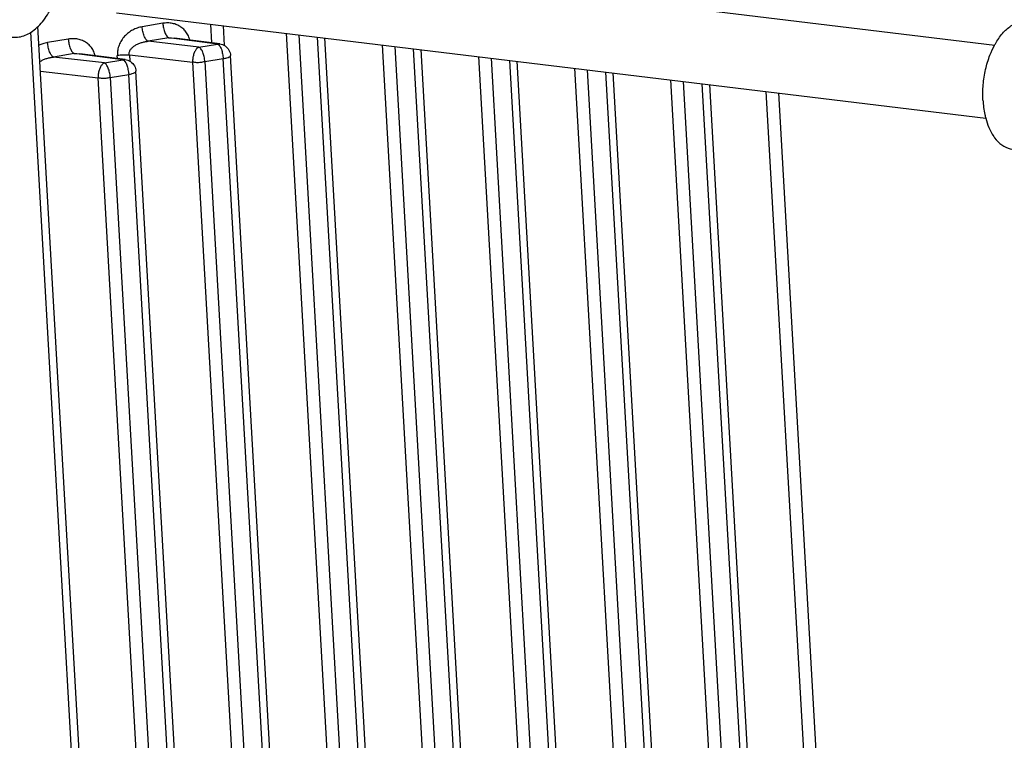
# Model space of a CAD drawing. Header units: inches. Extents: x -4 to 262, y 56 to 231.
# Tile 109 of 162: x 125.6 to 128.76, y 158.33 to 160.64. Entities that reach past the tile are written whole.
import ezdxf

# ---------------------------------------------------------------- set-up
doc = ezdxf.new("R2010")
doc.units = ezdxf.units.IN
doc.header["$LTSCALE"] = 1.2
doc.header["$MEASUREMENT"] = 0
for name, color, linetype in [('02___PRT_ALL_AXES', 7, 'CONTINUOUS'), ('3_ALL_AXES', 7, 'CONTINUOUS'), ('7_ALL_FEATURES', 7, 'CONTINUOUS')]:
    doc.layers.add(name, color=color, linetype=linetype)

msp = doc.modelspace()

# ---------------------------------------------------------------- linework, layer by layer
at = {"layer": '02___PRT_ALL_AXES', "color": 7, "linetype": 'Continuous', "start_tangent": (0.9926931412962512, -0.1206661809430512), "end_tangent": (-0.05664239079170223, 0.9983945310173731)}
msp.add_spline([(125.57828422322, 160.5831452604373), (125.5807698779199, 160.5828843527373), (125.6001571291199, 160.5835844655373), (125.6196777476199, 160.5890494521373), (125.63893434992, 160.5991680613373), (125.6575349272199, 160.6137343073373), (125.67510082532, 160.6324516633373), (125.6912744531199, 160.6549390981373), (125.70572656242, 160.6807388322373), (125.71816294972, 160.7093256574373), (125.72833044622, 160.7401176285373), (125.7360220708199, 160.7724879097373), (125.7410812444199, 160.8057775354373), (125.7434049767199, 160.8393088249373), (125.7429459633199, 160.8723991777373)], degree=3, dxfattribs=at)
at = {"layer": '3_ALL_AXES', "color": 7, "linetype": 'Continuous'}
for p, q in [((125.94182176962, 160.8959966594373), (128.7344739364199, 160.5574320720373)), ((125.91339196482, 160.6614932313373), (128.70618299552, 160.3229118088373))]:
    msp.add_line(p, q, dxfattribs=at)
for points, start_tangent, end_tangent in [([(128.73390314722, 160.5577441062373), (128.73863492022, 160.5660134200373), (128.76280964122, 160.5986487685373), (128.7900576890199, 160.6214021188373), (128.81879550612, 160.6329511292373), (128.84735295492, 160.6326246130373), (128.85302750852, 160.6310788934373)], (0.479674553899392, 0.8774464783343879), (0.9524922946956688, -0.3045626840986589)), ([(128.6964841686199, 160.3807040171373), (128.69723235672, 160.4299650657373), (128.7048649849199, 160.4791474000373), (128.71893847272, 160.5253927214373), (128.73390314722, 160.5577441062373)], (-0.05664239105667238, 0.9983945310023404), (0.479674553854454, 0.8774464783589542)), ([(128.6964841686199, 160.3807040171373), (128.70266390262, 160.3342271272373), (128.70542651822, 160.3227116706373)], (0.05664239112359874, -0.9983945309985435), (0.2557664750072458, -0.9667385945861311)), ([(128.70542651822, 160.3227116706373), (128.71541241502, 160.2932354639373), (128.73398880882, 160.2601113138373), (128.75731349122, 160.2367797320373), (128.78403091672, 160.2245966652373), (128.80356406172, 160.2231089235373)], (0.2557664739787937, -0.9667385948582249), (0.9979086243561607, 0.06464037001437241))]:
    msp.add_spline(points, degree=3, dxfattribs=dict(at, start_tangent=start_tangent, end_tangent=end_tangent))
at = {"layer": '7_ALL_FEATURES', "color": 7, "linetype": 'Continuous'}
for p, q in [((125.8693769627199, 156.9434767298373), (125.6609443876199, 160.6173672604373)), ((126.06195161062, 160.6274456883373), (125.9955854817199, 160.6163738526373)), ((126.2196558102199, 160.5648376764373), (126.2162553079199, 160.6247758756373)), ((126.2557973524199, 160.6199820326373), (126.2594224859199, 160.5560844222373)), ((125.84637717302, 156.9290003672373), (125.6381783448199, 160.5987708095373)), ((126.08084816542, 160.5806775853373), (126.01448203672, 160.5696057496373)), ((126.2372953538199, 160.5606874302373), (126.0808481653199, 160.5806775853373)), ((126.08084816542, 160.5806775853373), (126.0990336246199, 160.5802502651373)), ((126.24456128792, 160.5616553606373), (126.09900904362, 160.5802534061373)), ((126.6827098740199, 156.6548809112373), (126.45915460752, 160.5953282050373)), ((126.4986966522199, 160.5905343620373), (126.72190546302, 156.6561937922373)), ((126.78109367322, 156.6660685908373), (126.55885889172, 160.5832406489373)), ((126.80431134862, 156.6767044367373), (126.5828449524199, 160.5803327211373)), ((125.7582264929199, 160.5767753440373), (125.69186036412, 160.5657035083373)), ((126.1781071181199, 160.5508130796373), (126.0144820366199, 160.5696057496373)), ((126.1781071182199, 160.5508130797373), (126.23729535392, 160.5606874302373)), ((126.2372953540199, 160.5606874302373), (126.24456128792, 160.5616553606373)), ((126.9864348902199, 156.7055530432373), (126.7678778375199, 160.5579004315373)), ((126.8074198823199, 160.5531065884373), (127.0256304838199, 156.7068658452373)), ((125.7771230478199, 160.5300072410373), (125.7107569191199, 160.5189354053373)), ((125.8743820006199, 160.5001427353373), (125.7107569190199, 160.5189354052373)), ((125.9335702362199, 160.5100170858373), (125.7771230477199, 160.5300072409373)), ((125.7771230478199, 160.5300072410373), (125.7953085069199, 160.5295799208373)), ((125.9408361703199, 160.5109850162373), (125.79528392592, 160.5295830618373)), ((125.91629374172, 160.5141209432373), (125.9157507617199, 160.5236830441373)), ((125.9545230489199, 160.5261129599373), (125.9556973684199, 160.5054140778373)), ((125.9545230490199, 160.5261129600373), (126.1577991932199, 160.5028888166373)), ((126.45319552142, 157.4613559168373), (126.27942725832, 160.5242436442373)), ((127.08481871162, 156.7167403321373), (126.8675821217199, 160.5458128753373)), ((127.1080363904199, 156.7273761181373), (126.89156818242, 160.5429049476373)), ((127.2901600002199, 156.7562235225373), (127.07660106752, 160.5204726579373)), ((127.1161431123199, 160.5156788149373), (127.3293555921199, 156.7575363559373)), ((125.8743820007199, 160.5001427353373), (125.9335702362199, 160.5100170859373)), ((125.93357023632, 160.5100170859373), (125.94083617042, 160.5109850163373)), ((126.33157448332, 157.4398772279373), (126.1577991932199, 160.5028888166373)), ((126.1969827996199, 160.5044128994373), (126.25619190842, 160.5139193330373)), ((126.1969827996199, 160.5044128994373), (126.37077193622, 157.4411572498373)), ((126.4299601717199, 157.4510316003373), (126.25619190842, 160.5139193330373)), ((127.3885438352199, 156.7674105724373), (127.17630535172, 160.5083851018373)), ((127.4117615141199, 156.7780463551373), (127.2002914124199, 160.5054771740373)), ((125.6691149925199, 160.4733499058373), (125.85407407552, 160.4522184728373)), ((126.0278493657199, 157.3892068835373), (125.85407407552, 160.4522184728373)), ((125.8932576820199, 160.4537425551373), (125.9524667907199, 160.4632489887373)), ((125.8932576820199, 160.4537425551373), (126.0670468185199, 157.3904869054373)), ((126.1262350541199, 157.4003612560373), (125.9524667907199, 160.4632489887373)), ((126.14947040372, 157.4106855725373), (125.9757021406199, 160.4735732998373)), ((127.59388518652, 156.8068926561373), (127.3853242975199, 160.4830448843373)), ((127.4248663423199, 160.4782510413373), (127.63308077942, 156.8082054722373)), ((127.6922690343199, 156.8180794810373), (127.4850285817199, 160.4709573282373)), ((127.7154867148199, 156.8287152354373), (127.50901464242, 160.4680494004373)), ((127.89761043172, 156.8575607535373), (127.69404752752, 160.4456171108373)), ((127.7335895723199, 160.4408232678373), (127.93680602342, 156.8588735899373)), ((127.79375181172, 160.4335295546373), (127.9959942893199, 156.8687474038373)), ((127.8177378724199, 160.4306216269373), (128.0192119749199, 156.8793830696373)), ((128.19897922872, 156.9078350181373), (128.0003754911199, 160.4084797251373)), ((128.0399175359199, 160.4036858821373), (128.2381748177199, 156.9091479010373))]:
    msp.add_line(p, q, dxfattribs=at)
for points, start_tangent, end_tangent in [([(125.9955854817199, 160.6163738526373), (125.9799520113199, 160.6123307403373), (125.9651322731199, 160.6059023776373), (125.9514056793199, 160.5969208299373), (125.9392187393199, 160.5856289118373), (125.9290960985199, 160.5724254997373), (125.9215571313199, 160.5576613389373), (125.9170968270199, 160.5417186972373), (125.91618423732, 160.5334249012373), (125.91623458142, 160.5249752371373), (125.91632629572, 160.5237305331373)], (-0.9834553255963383, -0.1811508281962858), (0.08223345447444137, -0.9966130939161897)), ([(126.0144820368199, 160.5696057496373), (126.01294365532, 160.5705247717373), (126.01135332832, 160.5718165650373), (126.00808490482, 160.5754743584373), (126.00491696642, 160.5804759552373), (126.0020321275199, 160.5866360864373), (125.99957528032, 160.5937127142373), (125.9976410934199, 160.6013208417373), (125.99630122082, 160.6090303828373), (125.9955854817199, 160.6163738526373)], (-0.9006288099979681, 0.4345891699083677), (-0.05664239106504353, 0.9983945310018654)), ([(126.0619515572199, 160.6274456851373), (126.0626774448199, 160.6201102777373), (126.06402687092, 160.6124088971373), (126.0659491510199, 160.6047943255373), (126.0683936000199, 160.5977193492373), (126.0712856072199, 160.5915868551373), (126.07445485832, 160.5866001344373), (126.07608587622, 160.5845861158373), (126.0777071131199, 160.5829125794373), (126.0785089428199, 160.5822107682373), (126.0793036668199, 160.5816039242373), (126.0800869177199, 160.5810936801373), (126.08084815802, 160.5806775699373)], (0.06039153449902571, -0.9981747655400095), (0.9006304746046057, -0.4345857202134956)), ([(126.1480161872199, 160.5742967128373), (126.1466171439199, 160.5798004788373), (126.1439378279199, 160.5870720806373), (126.1404845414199, 160.5938531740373), (126.1315387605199, 160.6058550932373), (126.1202514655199, 160.6155522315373), (126.1071380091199, 160.6226907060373), (126.0927521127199, 160.6271039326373), (126.0775683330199, 160.6286398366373), (126.0697909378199, 160.6283666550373), (126.06195161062, 160.6274456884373)], (-0.2035076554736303, 0.9790733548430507), (-0.9872802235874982, -0.15898981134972)), ([(125.69186036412, 160.5657035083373), (125.6762272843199, 160.5616581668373), (125.6643129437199, 160.5567277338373)], (-0.9833961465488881, -0.181471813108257), (-0.896735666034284, -0.4425665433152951)), ([(125.7107569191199, 160.5189354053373), (125.7092185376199, 160.5198544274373), (125.70762821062, 160.5211462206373), (125.70435978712, 160.5248040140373), (125.7011918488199, 160.5298056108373), (125.6983070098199, 160.5359657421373), (125.69585016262, 160.5430423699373), (125.69391597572, 160.5506504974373), (125.6925761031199, 160.5583600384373), (125.6918603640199, 160.5657035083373)], (-0.9006288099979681, 0.4345891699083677), (-0.05664239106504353, 0.9983945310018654)), ([(125.7582264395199, 160.5767753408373), (125.7589523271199, 160.5694399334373), (125.7603017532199, 160.5617385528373), (125.76222403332, 160.5541239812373), (125.76466848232, 160.5470490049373), (125.76756048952, 160.5409165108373), (125.77072974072, 160.5359297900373), (125.7723607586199, 160.5339157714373), (125.77398199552, 160.5322422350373), (125.7747838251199, 160.5315404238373), (125.7755785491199, 160.5309335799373), (125.7763618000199, 160.5304233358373), (125.77712304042, 160.5300072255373)], (0.06039153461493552, -0.9981747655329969), (0.9006304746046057, -0.4345857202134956)), ([(125.8442910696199, 160.5236263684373), (125.8428920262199, 160.5291301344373), (125.8402127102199, 160.5364017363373), (125.83675942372, 160.5431828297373), (125.8278136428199, 160.5551847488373), (125.8165263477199, 160.5648818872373), (125.80341289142, 160.5720203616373), (125.78902699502, 160.5764335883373), (125.7738432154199, 160.5779694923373), (125.7660658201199, 160.5776963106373), (125.7582264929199, 160.5767753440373)], (-0.2035076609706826, 0.9790733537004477), (-0.9872802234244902, -0.1589898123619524)), ([(125.9536344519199, 160.5262111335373), (125.9537637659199, 160.5311397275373), (125.95468087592, 160.5357332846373), (125.95634600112, 160.5399364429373), (125.9586881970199, 160.5437997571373), (125.96162733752, 160.5473873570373), (125.96507735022, 160.5507187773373), (125.9732257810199, 160.5566375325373), (125.9827254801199, 160.5615657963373), (125.9930908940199, 160.5654451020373), (126.00383100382, 160.5681629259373), (126.0144820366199, 160.5696057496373)], (-0.05400284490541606, 0.9985407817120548), (0.9973714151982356, 0.07245867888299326)), ([(126.1781071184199, 160.5508130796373), (126.1712626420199, 160.5460327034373), (126.1653031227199, 160.5379311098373), (126.1608119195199, 160.5273013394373), (126.15822866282, 160.5151839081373), (126.1577993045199, 160.5028889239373)], (-0.9235879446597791, -0.3833866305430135), (0.0547483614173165, -0.9985001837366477)), ([(126.19698202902, 160.5044135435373), (126.1946852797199, 160.5204040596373), (126.19034376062, 160.5343045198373), (126.1845346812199, 160.5449600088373), (126.17810711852, 160.5508130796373)], (-0.0606055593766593, 0.9981617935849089), (-0.9006288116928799, 0.4345891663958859)), ([(126.2372953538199, 160.5606874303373), (126.2444779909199, 160.5551955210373)], (0.9462315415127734, -0.3234901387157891), (0.6150457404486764, -0.7884914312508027)), ([(126.2444779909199, 160.5551955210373), (126.2498672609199, 160.5441077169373), (126.2537681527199, 160.5293923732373)], (0.6150457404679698, -0.7884914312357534), (0.2033844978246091, -0.9790989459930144)), ([(126.24456128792, 160.5616553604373), (126.26175312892, 160.5552107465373)], (0.9919352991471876, -0.1267452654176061), (0.8315590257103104, -0.5554363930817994)), ([(126.26175312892, 160.5552107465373), (126.27440353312, 160.5415009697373)], (0.8315590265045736, -0.5554363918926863), (0.4869933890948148, -0.8734056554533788)), ([(125.66707757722, 160.5044191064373), (125.66950304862, 160.5059712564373), (125.6790009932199, 160.5108981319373), (125.68936656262, 160.5147778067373), (125.7001064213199, 160.5174943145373), (125.71075691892, 160.5189354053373)], (0.8303366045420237, 0.5572621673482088), (0.9973804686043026, 0.07233395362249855)), ([(125.9153249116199, 160.5248369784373), (125.91623458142, 160.5249752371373), (125.9253135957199, 160.5259894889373), (125.9352565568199, 160.5265556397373), (125.9450385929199, 160.5266388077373), (125.94956745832, 160.5264798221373), (125.9536348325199, 160.5262041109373), (125.9545234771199, 160.5261161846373)], (0.9879977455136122, 0.1544682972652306), (0.9944153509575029, -0.1055372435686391)), ([(126.2537681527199, 160.5293923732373), (126.2561919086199, 160.5139193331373)], (0.2033844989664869, -0.9790989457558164), (0.1049237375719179, -0.9944802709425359)), ([(126.25619190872, 160.5139193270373), (126.26751073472, 160.5164509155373), (126.27550554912, 160.5196381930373), (126.27922790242, 160.5231030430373), (126.2792299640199, 160.5242112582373)], (0.9863678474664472, 0.1645553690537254), (-0.1619827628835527, 0.9867935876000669)), ([(126.27440353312, 160.5415009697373), (126.2794272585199, 160.5242436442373)], (0.4869933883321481, -0.8734056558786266), (0.05664239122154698, -0.9983945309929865)), ([(125.8743820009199, 160.5001427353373), (125.86753752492, 160.4953623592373), (125.86157800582, 160.4872607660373), (125.85708680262, 160.4766309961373), (125.85450354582, 160.4645135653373), (125.85407418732, 160.4522185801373)], (-0.9235879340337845, -0.3833866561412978), (0.05474835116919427, -0.9985001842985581)), ([(125.89325691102, 160.4537431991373), (125.8909601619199, 160.4697337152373), (125.88661864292, 160.4836341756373), (125.88080956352, 160.4942896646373), (125.8743820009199, 160.5001427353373)], (-0.06060554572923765, 0.9981617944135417), (-0.9006288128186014, 0.4345891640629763)), ([(125.93357023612, 160.5100170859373), (125.94075287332, 160.5045251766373)], (0.9462315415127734, -0.3234901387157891), (0.6150457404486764, -0.7884914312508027)), ([(125.94075287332, 160.5045251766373), (125.94614214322, 160.4934373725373), (125.9500430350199, 160.4787220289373)], (0.6150457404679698, -0.7884914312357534), (0.2033844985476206, -0.9790989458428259)), ([(125.9408361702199, 160.5109850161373), (125.9580280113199, 160.5045404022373)], (0.9919352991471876, -0.1267452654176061), (0.8315590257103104, -0.5554363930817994)), ([(125.9580280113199, 160.5045404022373), (125.9706784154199, 160.4908306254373)], (0.8315590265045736, -0.5554363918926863), (0.4869933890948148, -0.8734056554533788)), ([(125.9706784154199, 160.4908306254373), (125.97570214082, 160.4735732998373)], (0.4869933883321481, -0.8734056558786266), (0.05664239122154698, -0.9983945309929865)), ([(126.15773666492, 160.5039909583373), (126.17027516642, 160.5020335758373), (126.1837676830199, 160.5024741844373), (126.19693411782, 160.5052709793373)], (0.9646515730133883, -0.2635286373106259), (0.9535966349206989, 0.3010871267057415)), ([(125.8540115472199, 160.4533206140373), (125.8665500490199, 160.4513632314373), (125.8800425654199, 160.4518038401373), (125.8932090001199, 160.4546006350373)], (0.9646515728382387, -0.2635286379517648), (0.9535966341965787, 0.3010871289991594)), ([(125.9500430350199, 160.4787220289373), (125.95246679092, 160.4632489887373)], (0.2033844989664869, -0.9790989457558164), (0.1049237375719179, -0.9944802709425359)), ([(125.9524667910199, 160.4632489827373), (125.96378561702, 160.4657805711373), (125.97178043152, 160.4689678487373), (125.9755027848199, 160.4724326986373), (125.9755048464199, 160.4735409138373)], (0.9863678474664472, 0.1645553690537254), (-0.1619827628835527, 0.9867935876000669))]:
    msp.add_spline(points, degree=3, dxfattribs=dict(at, start_tangent=start_tangent, end_tangent=end_tangent))

doc.saveas('drawing.dxf')
